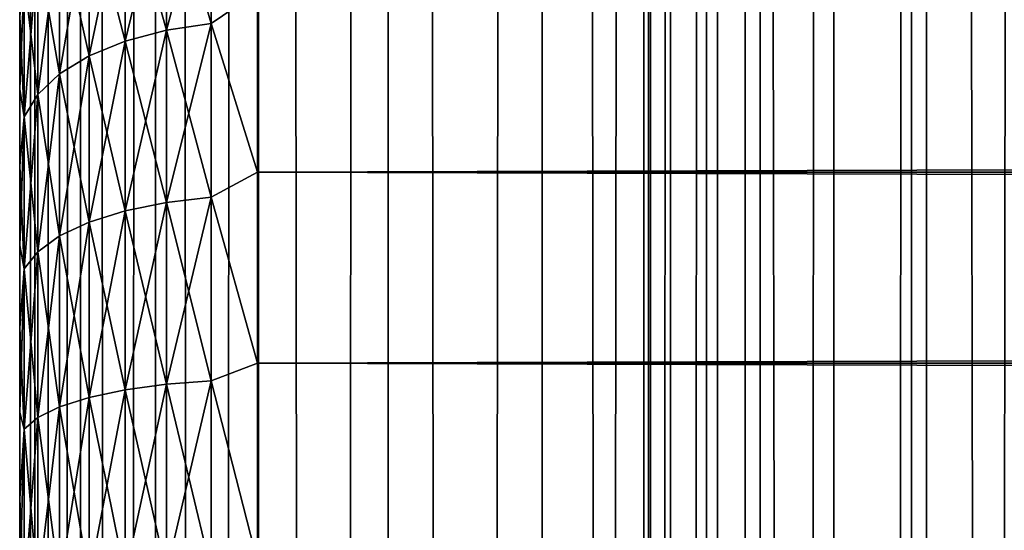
# Model space of a CAD drawing. Extents: x -265 to 265, y 0 to 1027.
# Tile 159 of 256: x -265 to -256.72, y 721.97 to 726.26. Entities that reach past the tile are written whole.
import ezdxf

# ---------------------------------------------------------------- set-up
doc = ezdxf.new("R2010")
doc.units = 0
doc.header["$LTSCALE"] = 41.718519
for name, color, linetype in [('18', 7, 'CONTINUOUS'), ('19', 7, 'CONTINUOUS'), ('21', 7, 'CONTINUOUS'), ('67', 7, 'CONTINUOUS'), ('68', 7, 'CONTINUOUS')]:
    doc.layers.add(name, color=color, linetype=linetype)

msp = doc.modelspace()

# ---------------------------------------------------------------- linework, layer by layer
at = {"layer": '18', "color": 7, "linetype": 'CONTINUOUS'}
for points in [[(-265, 726.2924, 19.0943), (-265, 725.6767, 18.6668), (-265, 726.2924, 35.9057), (-265, 726.2924, 19.0943)], [(-265, 726.2924, 35.9057), (-265, 725.6767, 18.6668), (-265, 725.6767, 36.3332), (-265, 726.2924, 35.9057)], [(-265, 725.6767, 18.6668), (-265, 725.0321, 18.2844), (-265, 725.6767, 36.3332), (-265, 725.6767, 18.6668)], [(-265, 725.6767, 36.3332), (-265, 725.0321, 18.2844), (-265, 725.0321, 36.7156), (-265, 725.6767, 36.3332)], [(-265, 725.0321, 18.2844), (-265, 724.3618, 17.9488), (-265, 725.0321, 36.7156), (-265, 725.0321, 18.2844)], [(-265, 725.0321, 36.7156), (-265, 724.3618, 17.9488), (-265, 724.3618, 37.0512), (-265, 725.0321, 36.7156)], [(-265, 724.3618, 17.9488), (-265, 723.6693, 17.662), (-265, 724.3618, 37.0512), (-265, 724.3618, 17.9488)], [(-265, 724.3618, 37.0512), (-265, 723.6693, 17.662), (-265, 723.6693, 37.338), (-265, 724.3618, 37.0512)], [(-265, 723.6693, 17.662), (-265, 722.9581, 17.4253), (-265, 723.6693, 37.338), (-265, 723.6693, 17.662)], [(-265, 723.6693, 37.338), (-265, 722.9581, 17.4253), (-265, 722.9581, 37.5747), (-265, 723.6693, 37.338)], [(-265, 722.9581, 17.4253), (-265, 722.2319, 17.2399), (-265, 722.9581, 37.5747), (-265, 722.9581, 17.4253)], [(-265, 722.9581, 37.5747), (-265, 722.2319, 17.2399), (-265, 722.2319, 37.7601), (-265, 722.9581, 37.5747)], [(-265, 722.2319, 17.2399), (-265, 721.4943, 17.1069), (-265, 722.2319, 37.7601), (-265, 722.2319, 17.2399)], [(-265, 722.2319, 37.7601), (-265, 721.4943, 17.1069), (-265, 721.4943, 37.8931), (-265, 722.2319, 37.7601)]]:
    msp.add_3dface(points, dxfattribs=at)
at = {"layer": '19', "color": 7, "linetype": 'CONTINUOUS'}
for points in [[(-263, 726.4948, 38.1802), (-263, 724.98, 38.9651), (263, 726.4948, 38.1802), (-263, 726.4948, 38.1802)], [(263, 726.4948, 38.1802), (-263, 724.98, 38.9651), (263, 724.98, 38.9651), (263, 726.4948, 38.1802)], [(-263, 724.98, 16.0349), (-263, 726.4948, 16.8198), (263, 724.98, 16.0349), (-263, 724.98, 16.0349)], [(263, 724.98, 16.0349), (-263, 726.4948, 16.8198), (263, 726.4948, 16.8198), (263, 724.98, 16.0349)], [(-263, 724.98, 38.9651), (-263, 723.3725, 39.5365), (263, 724.98, 38.9651), (-263, 724.98, 38.9651)], [(263, 724.98, 38.9651), (-263, 723.3725, 39.5365), (263, 723.3725, 39.5365), (263, 724.98, 38.9651)], [(-263, 723.3725, 15.4635), (-263, 724.98, 16.0349), (263, 723.3725, 15.4635), (-263, 723.3725, 15.4635)], [(263, 723.3725, 15.4635), (-263, 724.98, 16.0349), (263, 724.98, 16.0349), (263, 723.3725, 15.4635)], [(-263, 723.3725, 39.5365), (-263, 721.7021, 39.8836), (263, 723.3725, 39.5365), (-263, 723.3725, 39.5365)], [(263, 723.3725, 39.5365), (-263, 721.7021, 39.8836), (263, 721.7021, 39.8836), (263, 723.3725, 39.5365)], [(-263, 721.7021, 15.1164), (-263, 723.3725, 15.4635), (263, 721.7021, 15.1164), (-263, 721.7021, 15.1164)], [(263, 721.7021, 15.1164), (-263, 723.3725, 15.4635), (263, 723.3725, 15.4635), (263, 721.7021, 15.1164)]]:
    msp.add_3dface(points, dxfattribs=at)
at = {"layer": '21', "color": 7, "linetype": 'CONTINUOUS'}
for points in [[(-263.7657, 726.1738, 16.8067), (-264.1118, 727.4041, 17.8508), (-263.7657, 727.5167, 17.704), (-263.7657, 726.1738, 16.8067)], [(-264.1118, 727.4041, 37.1492), (-264.1118, 726.0813, 38.033), (-263.7657, 727.5167, 37.296), (-264.1118, 727.4041, 37.1492)], [(-263.7657, 727.5167, 37.296), (-264.1118, 726.0813, 38.033), (-263.7657, 726.1738, 38.1933), (-263.7657, 727.5167, 37.296)], [(-263.3902, 726.2308, 16.708), (-263.7657, 727.5167, 17.704), (-263.3902, 727.5861, 17.6136), (-263.3902, 726.2308, 16.708)], [(-263.7657, 727.5167, 37.296), (-263.7657, 726.1738, 38.1933), (-263.3902, 727.5861, 37.3864), (-263.7657, 727.5167, 37.296)], [(-263.3902, 727.5861, 37.3864), (-263.7657, 726.1738, 38.1933), (-263.3902, 726.2308, 38.292), (-263.3902, 727.5861, 37.3864)], [(-263.7657, 726.1738, 16.8067), (-263.7657, 727.5167, 17.704), (-263.3902, 726.2308, 16.708), (-263.7657, 726.1738, 16.8067)], [(-263, 726.4948, 38.1802), (-263.3902, 727.5861, 37.3864), (-263.3902, 726.2308, 38.292), (-263, 726.4948, 38.1802)], [(-263, 726.4948, 16.8198), (-263.3902, 726.2308, 16.708), (-263.3902, 727.5861, 17.6136), (-263, 726.4948, 16.8198)], [(-264.1118, 726.0813, 16.967), (-264.415, 727.2524, 18.0485), (-264.1118, 727.4041, 17.8508), (-264.1118, 726.0813, 16.967)], [(-264.415, 727.2524, 36.9515), (-264.415, 725.9567, 37.8173), (-264.1118, 727.4041, 37.1492), (-264.415, 727.2524, 36.9515)], [(-264.1118, 727.4041, 37.1492), (-264.415, 725.9567, 37.8173), (-264.1118, 726.0813, 38.033), (-264.1118, 727.4041, 37.1492)], [(-264.1118, 726.0813, 16.967), (-264.1118, 727.4041, 17.8508), (-263.7657, 726.1738, 16.8067), (-264.1118, 726.0813, 16.967)], [(-264.415, 725.9567, 17.1827), (-264.6638, 727.0676, 18.2893), (-264.415, 727.2524, 18.0485), (-264.415, 725.9567, 17.1827)], [(-264.6638, 727.0676, 36.7107), (-264.6638, 725.8049, 37.5544), (-264.415, 727.2524, 36.9515), (-264.6638, 727.0676, 36.7107)], [(-264.415, 727.2524, 36.9515), (-264.6638, 725.8049, 37.5544), (-264.415, 725.9567, 37.8173), (-264.415, 727.2524, 36.9515)], [(-264.415, 725.9567, 17.1827), (-264.415, 727.2524, 18.0485), (-264.1118, 726.0813, 16.967), (-264.415, 725.9567, 17.1827)], [(-264.6638, 725.8049, 17.4456), (-264.8485, 726.8568, 18.564), (-264.6638, 727.0676, 18.2893), (-264.6638, 725.8049, 17.4456)], [(-264.8485, 726.8568, 36.436), (-264.8485, 725.6318, 37.2545), (-264.6638, 727.0676, 36.7107), (-264.8485, 726.8568, 36.436)], [(-264.6638, 727.0676, 36.7107), (-264.8485, 725.6318, 37.2545), (-264.6638, 725.8049, 37.5544), (-264.6638, 727.0676, 36.7107)], [(-264.6638, 725.8049, 17.4456), (-264.6638, 727.0676, 18.2893), (-264.415, 725.9567, 17.1827), (-264.6638, 725.8049, 17.4456)], [(-264.8485, 725.6318, 17.7455), (-264.962, 726.6281, 18.8621), (-264.8485, 726.8568, 18.564), (-264.8485, 725.6318, 17.7455)], [(-264.962, 726.6281, 36.1379), (-264.962, 725.4439, 36.9292), (-264.8485, 726.8568, 36.436), (-264.962, 726.6281, 36.1379)], [(-264.8485, 726.8568, 36.436), (-264.962, 725.4439, 36.9292), (-264.8485, 725.6318, 37.2545), (-264.8485, 726.8568, 36.436)], [(-264.8485, 725.6318, 17.7455), (-264.8485, 726.8568, 18.564), (-264.6638, 725.8049, 17.4456), (-264.8485, 725.6318, 17.7455)], [(-264.962, 725.4439, 18.0708), (-265, 726.2924, 19.0943), (-264.962, 726.6281, 18.8621), (-264.962, 725.4439, 18.0708)], [(-265, 726.2924, 35.9057), (-265, 725.6767, 36.3332), (-264.962, 726.6281, 36.1379), (-265, 726.2924, 35.9057)], [(-264.962, 726.6281, 36.1379), (-265, 725.6767, 36.3332), (-264.962, 725.4439, 36.9292), (-264.962, 726.6281, 36.1379)], [(-264.962, 725.4439, 18.0708), (-264.962, 726.6281, 18.8621), (-264.8485, 725.6318, 17.7455), (-264.962, 725.4439, 18.0708)], [(-263, 724.98, 38.9651), (-263, 726.4948, 38.1802), (-263.3902, 726.2308, 38.292), (-263, 724.98, 38.9651)], [(-263, 726.4948, 16.8198), (-263, 724.98, 16.0349), (-263.3902, 726.2308, 16.708), (-263, 726.4948, 16.8198)], [(-265, 725.6767, 18.6668), (-265, 726.2924, 19.0943), (-264.962, 725.4439, 18.0708), (-265, 725.6767, 18.6668)], [(-263.3902, 724.7688, 15.987), (-263.7657, 726.1738, 16.8067), (-263.3902, 726.2308, 16.708), (-263.3902, 724.7688, 15.987)], [(-263.7657, 726.1738, 38.1933), (-263.7657, 724.7252, 38.9077), (-263.3902, 726.2308, 38.292), (-263.7657, 726.1738, 38.1933)], [(-263.3902, 726.2308, 38.292), (-263.7657, 724.7252, 38.9077), (-263.3902, 724.7688, 39.013), (-263.3902, 726.2308, 38.292)], [(-263, 724.98, 38.9651), (-263.3902, 726.2308, 38.292), (-263.3902, 724.7688, 39.013), (-263, 724.98, 38.9651)], [(-263, 724.98, 16.0349), (-263.3902, 724.7688, 15.987), (-263.3902, 726.2308, 16.708), (-263, 724.98, 16.0349)], [(-263.7657, 724.7252, 16.0923), (-264.1118, 726.0813, 16.967), (-263.7657, 726.1738, 16.8067), (-263.7657, 724.7252, 16.0923)], [(-264.1118, 726.0813, 38.033), (-264.1118, 724.6544, 38.7367), (-263.7657, 726.1738, 38.1933), (-264.1118, 726.0813, 38.033)], [(-263.7657, 726.1738, 38.1933), (-264.1118, 724.6544, 38.7367), (-263.7657, 724.7252, 38.9077), (-263.7657, 726.1738, 38.1933)], [(-263.7657, 724.7252, 16.0923), (-263.7657, 726.1738, 16.8067), (-263.3902, 724.7688, 15.987), (-263.7657, 724.7252, 16.0923)], [(-264.1118, 724.6544, 16.2633), (-264.415, 725.9567, 17.1827), (-264.1118, 726.0813, 16.967), (-264.1118, 724.6544, 16.2633)], [(-264.415, 725.9567, 37.8173), (-264.415, 724.5591, 38.5065), (-264.1118, 726.0813, 38.033), (-264.415, 725.9567, 37.8173)], [(-264.1118, 726.0813, 38.033), (-264.415, 724.5591, 38.5065), (-264.1118, 724.6544, 38.7367), (-264.1118, 726.0813, 38.033)], [(-264.1118, 724.6544, 16.2633), (-264.1118, 726.0813, 16.967), (-263.7657, 724.7252, 16.0923), (-264.1118, 724.6544, 16.2633)], [(-264.415, 724.5591, 16.4935), (-264.6638, 725.8049, 17.4456), (-264.415, 725.9567, 17.1827), (-264.415, 724.5591, 16.4935)], [(-264.6638, 725.8049, 37.5544), (-264.6638, 724.4429, 38.2261), (-264.415, 725.9567, 37.8173), (-264.6638, 725.8049, 37.5544)], [(-264.415, 725.9567, 37.8173), (-264.6638, 724.4429, 38.2261), (-264.415, 724.5591, 38.5065), (-264.415, 725.9567, 37.8173)], [(-264.415, 724.5591, 16.4935), (-264.415, 725.9567, 17.1827), (-264.1118, 724.6544, 16.2633), (-264.415, 724.5591, 16.4935)], [(-264.6638, 724.4429, 16.7739), (-264.8485, 725.6318, 17.7455), (-264.6638, 725.8049, 17.4456), (-264.6638, 724.4429, 16.7739)], [(-264.8485, 725.6318, 37.2545), (-264.8485, 724.3104, 37.9062), (-264.6638, 725.8049, 37.5544), (-264.8485, 725.6318, 37.2545)], [(-264.6638, 725.8049, 37.5544), (-264.8485, 724.3104, 37.9062), (-264.6638, 724.4429, 38.2261), (-264.6638, 725.8049, 37.5544)], [(-264.6638, 724.4429, 16.7739), (-264.6638, 725.8049, 17.4456), (-264.415, 724.5591, 16.4935), (-264.6638, 724.4429, 16.7739)], [(-265, 725.0321, 18.2844), (-265, 725.6767, 18.6668), (-264.962, 725.4439, 18.0708), (-265, 725.0321, 18.2844)], [(-265, 725.6767, 36.3332), (-265, 725.0321, 36.7156), (-264.962, 725.4439, 36.9292), (-265, 725.6767, 36.3332)], [(-264.8485, 724.3104, 17.0938), (-264.962, 725.4439, 18.0708), (-264.8485, 725.6318, 17.7455), (-264.8485, 724.3104, 17.0938)], [(-264.962, 725.4439, 36.9292), (-264.962, 724.1666, 37.5591), (-264.8485, 725.6318, 37.2545), (-264.962, 725.4439, 36.9292)], [(-264.8485, 725.6318, 37.2545), (-264.962, 724.1666, 37.5591), (-264.8485, 724.3104, 37.9062), (-264.8485, 725.6318, 37.2545)], [(-264.8485, 724.3104, 17.0938), (-264.8485, 725.6318, 17.7455), (-264.6638, 724.4429, 16.7739), (-264.8485, 724.3104, 17.0938)], [(-264.962, 724.1666, 17.4409), (-265, 725.0321, 18.2844), (-264.962, 725.4439, 18.0708), (-264.962, 724.1666, 17.4409)], [(-265, 725.0321, 36.7156), (-265, 724.3618, 37.0512), (-264.962, 725.4439, 36.9292), (-265, 725.0321, 36.7156)], [(-264.962, 725.4439, 36.9292), (-265, 724.3618, 37.0512), (-264.962, 724.1666, 37.5591), (-264.962, 725.4439, 36.9292)], [(-264.962, 724.1666, 17.4409), (-264.962, 725.4439, 18.0708), (-264.8485, 724.3104, 17.0938), (-264.962, 724.1666, 17.4409)], [(-265, 724.3618, 17.9488), (-265, 725.0321, 18.2844), (-264.962, 724.1666, 17.4409), (-265, 724.3618, 17.9488)], [(-263, 723.3725, 39.5365), (-263, 724.98, 38.9651), (-263.3902, 724.7688, 39.013), (-263, 723.3725, 39.5365)], [(-263, 724.98, 16.0349), (-263, 723.3725, 15.4635), (-263.3902, 724.7688, 15.987), (-263, 724.98, 16.0349)], [(-263.7657, 723.1958, 15.5731), (-264.1118, 724.6544, 16.2633), (-263.7657, 724.7252, 16.0923), (-263.7657, 723.1958, 15.5731)], [(-264.1118, 724.6544, 38.7367), (-264.1118, 723.1479, 39.2481), (-263.7657, 724.7252, 38.9077), (-264.1118, 724.6544, 38.7367)], [(-263.7657, 724.7252, 38.9077), (-264.1118, 723.1479, 39.2481), (-263.7657, 723.1958, 39.4269), (-263.7657, 724.7252, 38.9077)], [(-263.3902, 723.2253, 15.463), (-263.7657, 724.7252, 16.0923), (-263.3902, 724.7688, 15.987), (-263.3902, 723.2253, 15.463)], [(-263.7657, 724.7252, 38.9077), (-263.7657, 723.1958, 39.4269), (-263.3902, 724.7688, 39.013), (-263.7657, 724.7252, 38.9077)], [(-263.3902, 724.7688, 39.013), (-263.7657, 723.1958, 39.4269), (-263.3902, 723.2253, 39.537), (-263.3902, 724.7688, 39.013)], [(-263.7657, 723.1958, 15.5731), (-263.7657, 724.7252, 16.0923), (-263.3902, 723.2253, 15.463), (-263.7657, 723.1958, 15.5731)], [(-263, 723.3725, 39.5365), (-263.3902, 724.7688, 39.013), (-263.3902, 723.2253, 39.537), (-263, 723.3725, 39.5365)], [(-263, 723.3725, 15.4635), (-263.3902, 723.2253, 15.463), (-263.3902, 724.7688, 15.987), (-263, 723.3725, 15.4635)], [(-264.1118, 723.1479, 15.7519), (-264.415, 724.5591, 16.4935), (-264.1118, 724.6544, 16.2633), (-264.1118, 723.1479, 15.7519)], [(-264.415, 724.5591, 38.5065), (-264.415, 723.0834, 39.0074), (-264.1118, 724.6544, 38.7367), (-264.415, 724.5591, 38.5065)], [(-264.1118, 724.6544, 38.7367), (-264.415, 723.0834, 39.0074), (-264.1118, 723.1479, 39.2481), (-264.1118, 724.6544, 38.7367)], [(-264.1118, 723.1479, 15.7519), (-264.1118, 724.6544, 16.2633), (-263.7657, 723.1958, 15.5731), (-264.1118, 723.1479, 15.7519)], [(-264.415, 723.0834, 15.9926), (-264.6638, 724.4429, 16.7739), (-264.415, 724.5591, 16.4935), (-264.415, 723.0834, 15.9926)], [(-264.6638, 724.4429, 38.2261), (-264.6638, 723.0048, 38.7142), (-264.415, 724.5591, 38.5065), (-264.6638, 724.4429, 38.2261)], [(-264.415, 724.5591, 38.5065), (-264.6638, 723.0048, 38.7142), (-264.415, 723.0834, 39.0074), (-264.415, 724.5591, 38.5065)], [(-264.415, 723.0834, 15.9926), (-264.415, 724.5591, 16.4935), (-264.1118, 723.1479, 15.7519), (-264.415, 723.0834, 15.9926)], [(-265, 723.6693, 17.662), (-265, 724.3618, 17.9488), (-264.962, 724.1666, 17.4409), (-265, 723.6693, 17.662)], [(-265, 724.3618, 37.0512), (-265, 723.6693, 37.338), (-264.962, 724.1666, 37.5591), (-265, 724.3618, 37.0512)], [(-264.6638, 723.0048, 16.2858), (-264.8485, 724.3104, 17.0938), (-264.6638, 724.4429, 16.7739), (-264.6638, 723.0048, 16.2858)], [(-264.8485, 724.3104, 37.9062), (-264.8485, 722.9152, 38.3798), (-264.6638, 724.4429, 38.2261), (-264.8485, 724.3104, 37.9062)], [(-264.6638, 724.4429, 38.2261), (-264.8485, 722.9152, 38.3798), (-264.6638, 723.0048, 38.7142), (-264.6638, 724.4429, 38.2261)], [(-264.6638, 723.0048, 16.2858), (-264.6638, 724.4429, 16.7739), (-264.415, 723.0834, 15.9926), (-264.6638, 723.0048, 16.2858)], [(-264.8485, 722.9152, 16.6202), (-264.962, 724.1666, 17.4409), (-264.8485, 724.3104, 17.0938), (-264.8485, 722.9152, 16.6202)], [(-264.962, 724.1666, 37.5591), (-264.962, 722.818, 38.0169), (-264.8485, 724.3104, 37.9062), (-264.962, 724.1666, 37.5591)], [(-264.8485, 724.3104, 37.9062), (-264.962, 722.818, 38.0169), (-264.8485, 722.9152, 38.3798), (-264.8485, 724.3104, 37.9062)], [(-264.8485, 722.9152, 16.6202), (-264.8485, 724.3104, 17.0938), (-264.6638, 723.0048, 16.2858), (-264.8485, 722.9152, 16.6202)], [(-264.962, 722.818, 16.9831), (-265, 723.6693, 17.662), (-264.962, 724.1666, 17.4409), (-264.962, 722.818, 16.9831)], [(-265, 723.6693, 37.338), (-265, 722.9581, 37.5747), (-264.962, 724.1666, 37.5591), (-265, 723.6693, 37.338)], [(-264.962, 724.1666, 37.5591), (-265, 722.9581, 37.5747), (-264.962, 722.818, 38.0169), (-264.962, 724.1666, 37.5591)], [(-264.962, 722.818, 16.9831), (-264.962, 724.1666, 17.4409), (-264.8485, 722.9152, 16.6202), (-264.962, 722.818, 16.9831)], [(-265, 722.9581, 17.4253), (-265, 723.6693, 17.662), (-264.962, 722.818, 16.9831), (-265, 722.9581, 17.4253)], [(-263, 721.7021, 39.8836), (-263, 723.3725, 39.5365), (-263.3902, 723.2253, 39.537), (-263, 721.7021, 39.8836)], [(-263, 723.3725, 15.4635), (-263, 721.7021, 15.1164), (-263.3902, 723.2253, 15.463), (-263, 723.3725, 15.4635)], [(-263.3902, 721.6266, 15.145), (-263.7657, 723.1958, 15.5731), (-263.3902, 723.2253, 15.463), (-263.3902, 721.6266, 15.145)], [(-263.7657, 723.1958, 39.4269), (-263.7657, 721.6117, 39.742), (-263.3902, 723.2253, 39.537), (-263.7657, 723.1958, 39.4269)], [(-263.3902, 723.2253, 39.537), (-263.7657, 721.6117, 39.742), (-263.3902, 721.6266, 39.855), (-263.3902, 723.2253, 39.537)], [(-263, 721.7021, 39.8836), (-263.3902, 723.2253, 39.537), (-263.3902, 721.6266, 39.855), (-263, 721.7021, 39.8836)], [(-263, 721.7021, 15.1164), (-263.3902, 721.6266, 15.145), (-263.3902, 723.2253, 15.463), (-263, 721.7021, 15.1164)], [(-264.1118, 721.5875, 15.4415), (-264.415, 723.0834, 15.9926), (-264.1118, 723.1479, 15.7519), (-264.1118, 721.5875, 15.4415)], [(-264.415, 723.0834, 39.0074), (-264.415, 721.555, 39.3115), (-264.1118, 723.1479, 39.2481), (-264.415, 723.0834, 39.0074)], [(-264.1118, 723.1479, 39.2481), (-264.415, 721.555, 39.3115), (-264.1118, 721.5875, 39.5585), (-264.1118, 723.1479, 39.2481)], [(-263.7657, 721.6117, 15.258), (-264.1118, 723.1479, 15.7519), (-263.7657, 723.1958, 15.5731), (-263.7657, 721.6117, 15.258)], [(-264.1118, 723.1479, 39.2481), (-264.1118, 721.5875, 39.5585), (-263.7657, 723.1958, 39.4269), (-264.1118, 723.1479, 39.2481)], [(-263.7657, 723.1958, 39.4269), (-264.1118, 721.5875, 39.5585), (-263.7657, 721.6117, 39.742), (-263.7657, 723.1958, 39.4269)], [(-264.1118, 721.5875, 15.4415), (-264.1118, 723.1479, 15.7519), (-263.7657, 721.6117, 15.258), (-264.1118, 721.5875, 15.4415)], [(-263.7657, 721.6117, 15.258), (-263.7657, 723.1958, 15.5731), (-263.3902, 721.6266, 15.145), (-263.7657, 721.6117, 15.258)], [(-264.415, 721.555, 15.6885), (-264.6638, 723.0048, 16.2858), (-264.415, 723.0834, 15.9926), (-264.415, 721.555, 15.6885)], [(-264.6638, 723.0048, 38.7142), (-264.6638, 721.5154, 39.0105), (-264.415, 723.0834, 39.0074), (-264.6638, 723.0048, 38.7142)], [(-264.415, 723.0834, 39.0074), (-264.6638, 721.5154, 39.0105), (-264.415, 721.555, 39.3115), (-264.415, 723.0834, 39.0074)], [(-264.415, 721.555, 15.6885), (-264.415, 723.0834, 15.9926), (-264.1118, 721.5875, 15.4415), (-264.415, 721.555, 15.6885)], [(-265, 722.2319, 17.2399), (-265, 722.9581, 17.4253), (-264.962, 722.818, 16.9831), (-265, 722.2319, 17.2399)], [(-265, 722.9581, 37.5747), (-265, 722.2319, 37.7601), (-264.962, 722.818, 38.0169), (-265, 722.9581, 37.5747)], [(-264.6638, 721.5154, 15.9895), (-264.8485, 722.9152, 16.6202), (-264.6638, 723.0048, 16.2858), (-264.6638, 721.5154, 15.9895)], [(-264.8485, 722.9152, 38.3798), (-264.8485, 721.4702, 38.6672), (-264.6638, 723.0048, 38.7142), (-264.8485, 722.9152, 38.3798)], [(-264.6638, 723.0048, 38.7142), (-264.8485, 721.4702, 38.6672), (-264.6638, 721.5154, 39.0105), (-264.6638, 723.0048, 38.7142)], [(-264.6638, 721.5154, 15.9895), (-264.6638, 723.0048, 16.2858), (-264.415, 721.555, 15.6885), (-264.6638, 721.5154, 15.9895)], [(-264.8485, 721.4702, 16.3328), (-264.962, 722.818, 16.9831), (-264.8485, 722.9152, 16.6202), (-264.8485, 721.4702, 16.3328)], [(-264.962, 722.818, 38.0169), (-264.962, 721.4212, 38.2947), (-264.8485, 722.9152, 38.3798), (-264.962, 722.818, 38.0169)], [(-264.8485, 722.9152, 38.3798), (-264.962, 721.4212, 38.2947), (-264.8485, 721.4702, 38.6672), (-264.8485, 722.9152, 38.3798)], [(-264.8485, 721.4702, 16.3328), (-264.8485, 722.9152, 16.6202), (-264.6638, 721.5154, 15.9895), (-264.8485, 721.4702, 16.3328)], [(-264.962, 721.4212, 16.7053), (-265, 722.2319, 17.2399), (-264.962, 722.818, 16.9831), (-264.962, 721.4212, 16.7053)], [(-265, 722.2319, 37.7601), (-265, 721.4943, 37.8931), (-264.962, 722.818, 38.0169), (-265, 722.2319, 37.7601)], [(-264.962, 722.818, 38.0169), (-265, 721.4943, 37.8931), (-264.962, 721.4212, 38.2947), (-264.962, 722.818, 38.0169)], [(-264.962, 721.4212, 16.7053), (-264.962, 722.818, 16.9831), (-264.8485, 721.4702, 16.3328), (-264.962, 721.4212, 16.7053)], [(-265, 721.4943, 17.1069), (-265, 722.2319, 17.2399), (-264.962, 721.4212, 16.7053), (-265, 721.4943, 17.1069)]]:
    msp.add_3dface(points, dxfattribs=at)
at = {"layer": '67', "color": 7, "linetype": 'CONTINUOUS'}
for points in [[(-265, 1), (-264.8717, 1, 1.9579), (-265, 1019), (-265, 1)], [(-265, 1019), (-264.8717, 1, 1.9579), (-264.8717, 1019, 1.9579), (-265, 1019)], [(-264.8717, 1, 1.9579), (-264.4889, 1, 3.8823), (-264.8717, 1019, 1.9579), (-264.8717, 1, 1.9579)], [(-264.8717, 1019, 1.9579), (-264.4889, 1, 3.8823), (-264.4889, 1019, 3.8823), (-264.8717, 1019, 1.9579)], [(-264.4889, 1, 3.8823), (-263.8582, 1, 5.7403), (-264.4889, 1019, 3.8823), (-264.4889, 1, 3.8823)], [(-264.4889, 1019, 3.8823), (-263.8582, 1, 5.7403), (-263.8582, 1019, 5.7403), (-264.4889, 1019, 3.8823)], [(-263.8582, 1, 5.7403), (-262.9904, 1, 7.5), (-263.8582, 1019, 5.7403), (-263.8582, 1, 5.7403)], [(-263.8582, 1019, 5.7403), (-262.9904, 1, 7.5), (-262.9904, 1019, 7.5), (-263.8582, 1019, 5.7403)], [(-262.9904, 1, 7.5), (-261.9003, 1, 9.1314), (-262.9904, 1019, 7.5), (-262.9904, 1, 7.5)], [(-262.9904, 1019, 7.5), (-261.9003, 1, 9.1314), (-261.9003, 1019, 9.1314), (-262.9904, 1019, 7.5)], [(-261.9003, 1, 9.1314), (-260.6066, 1, 10.6066), (-261.9003, 1019, 9.1314), (-261.9003, 1, 9.1314)], [(-261.9003, 1019, 9.1314), (-260.6066, 1, 10.6066), (-260.6066, 1019, 10.6066), (-261.9003, 1019, 9.1314)], [(-260.6066, 1, 10.6066), (-259.1314, 1, 11.9003), (-260.6066, 1019, 10.6066), (-260.6066, 1, 10.6066)], [(-260.6066, 1019, 10.6066), (-259.1314, 1, 11.9003), (-259.1314, 1019, 11.9003), (-260.6066, 1019, 10.6066)], [(-259.1314, 1, 11.9003), (-257.5, 1, 12.9904), (-259.1314, 1019, 11.9003), (-259.1314, 1, 11.9003)], [(-259.1314, 1019, 11.9003), (-257.5, 1, 12.9904), (-257.5, 1019, 12.9904), (-259.1314, 1019, 11.9003)], [(-257.5, 1, 12.9904), (-255.7403, 1, 13.8582), (-257.5, 1019, 12.9904), (-257.5, 1, 12.9904)], [(-257.5, 1019, 12.9904), (-255.7403, 1, 13.8582), (-255.7403, 1019, 13.8582), (-257.5, 1019, 12.9904)]]:
    msp.add_3dface(points, dxfattribs=at)
at = {"layer": '68', "color": 7, "linetype": 'CONTINUOUS'}
for points in [[(-265, 1), (-265, 1019), (-264.8717, 1019, -1.9579), (-265, 1)], [(-264.8717, 1, -1.9579), (-265, 1), (-264.8717, 1019, -1.9579), (-264.8717, 1, -1.9579)], [(-264.4889, 1, -3.8823), (-264.8717, 1, -1.9579), (-264.4889, 1019, -3.8823), (-264.4889, 1, -3.8823)], [(-264.4889, 1019, -3.8823), (-264.8717, 1, -1.9579), (-264.8717, 1019, -1.9579), (-264.4889, 1019, -3.8823)], [(-263.8582, 1, -5.7403), (-264.4889, 1, -3.8823), (-263.8582, 1019, -5.7403), (-263.8582, 1, -5.7403)], [(-263.8582, 1019, -5.7403), (-264.4889, 1, -3.8823), (-264.4889, 1019, -3.8823), (-263.8582, 1019, -5.7403)], [(-262.9904, 1, -7.5), (-263.8582, 1, -5.7403), (-262.9904, 1019, -7.5), (-262.9904, 1, -7.5)], [(-262.9904, 1019, -7.5), (-263.8582, 1, -5.7403), (-263.8582, 1019, -5.7403), (-262.9904, 1019, -7.5)], [(-261.9003, 1, -9.1314), (-262.9904, 1, -7.5), (-261.9003, 1019, -9.1314), (-261.9003, 1, -9.1314)], [(-261.9003, 1019, -9.1314), (-262.9904, 1, -7.5), (-262.9904, 1019, -7.5), (-261.9003, 1019, -9.1314)], [(-260.6066, 1, -10.6066), (-261.9003, 1, -9.1314), (-260.6066, 1019, -10.6066), (-260.6066, 1, -10.6066)], [(-260.6066, 1019, -10.6066), (-261.9003, 1, -9.1314), (-261.9003, 1019, -9.1314), (-260.6066, 1019, -10.6066)], [(-260.6066, 1, -10.6066), (-260.6066, 1019, -10.6066), (-259.75, 1000, -11.399), (-260.6066, 1, -10.6066)], [(-260.6066, 1, -10.6066), (-259.75, 1000, -11.399), (-259.75, 20, -11.399), (-260.6066, 1, -10.6066)], [(-259.75, 1000, -11.399), (-259.6951, 998.9667, -11.4457), (-259.75, 20, -11.399), (-259.75, 1000, -11.399)], [(-259.75, 20, -11.399), (-259.6951, 998.9667, -11.4457), (-259.6951, 21.0332, -11.4457), (-259.75, 20, -11.399)], [(-259.6951, 998.9667, -11.4457), (-259.525, 997.9175, -11.5877), (-259.6951, 21.0332, -11.4457), (-259.6951, 998.9667, -11.4457)], [(-259.6951, 21.0332, -11.4457), (-259.525, 997.9175, -11.5877), (-259.525, 22.0825, -11.5877), (-259.6951, 21.0332, -11.4457)], [(-259.525, 997.9175, -11.5877), (-259.2244, 996.8419, -11.8284), (-259.525, 22.0825, -11.5877), (-259.525, 997.9175, -11.5877)], [(-259.525, 22.0825, -11.5877), (-259.2244, 996.8419, -11.8284), (-259.2244, 23.158, -11.8284), (-259.525, 22.0825, -11.5877)], [(-259.2244, 996.8419, -11.8284), (-258.7723, 995.7445, -12.1674), (-259.2244, 23.158, -11.8284), (-259.2244, 996.8419, -11.8284)], [(-259.2244, 23.158, -11.8284), (-258.7723, 995.7445, -12.1674), (-258.7723, 24.2554, -12.1674), (-259.2244, 23.158, -11.8284)], [(-258.7723, 995.7445, -12.1674), (-258.1533, 994.6533, -12.5906), (-258.7723, 24.2554, -12.1674), (-258.7723, 995.7445, -12.1674)], [(-258.7723, 24.2554, -12.1674), (-258.1533, 994.6533, -12.5906), (-258.1533, 25.3466, -12.5906), (-258.7723, 24.2554, -12.1674)], [(-258.1533, 994.6533, -12.5906), (-257.3737, 993.621, -13.0625), (-258.1533, 25.3466, -12.5906), (-258.1533, 994.6533, -12.5906)], [(-258.1533, 25.3466, -12.5906), (-257.3737, 993.621, -13.0625), (-257.3737, 26.379, -13.0625), (-258.1533, 25.3466, -12.5906)], [(-257.3737, 993.621, -13.0625), (-256.4613, 992.6984, -13.537), (-257.3737, 26.379, -13.0625), (-257.3737, 993.621, -13.0625)], [(-257.3737, 26.379, -13.0625), (-256.4613, 992.6984, -13.537), (-256.4613, 27.3016, -13.537), (-257.3737, 26.379, -13.0625)]]:
    msp.add_3dface(points, dxfattribs=at)

doc.saveas('drawing.dxf')
